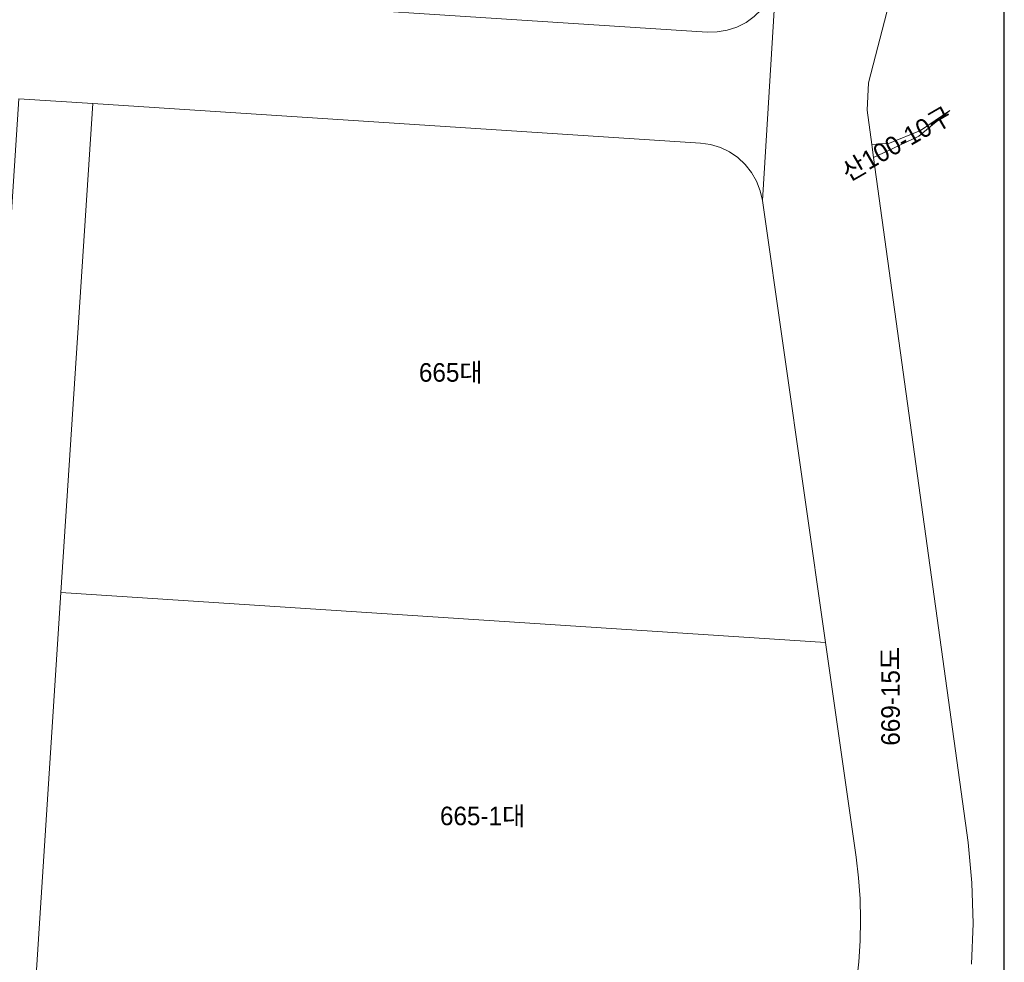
# Model space of a CAD drawing. Header units: metres. Extents: x 183400 to 184400, y 422200 to 427800.
# Tile 94 of 221: x 184067 to 184200, y 424603 to 424730. Entities that reach past the tile are written whole.
import ezdxf
from ezdxf.enums import TextEntityAlignment as Align

# ---------------------------------------------------------------- set-up
doc = ezdxf.new("R2010")
doc.units = ezdxf.units.M
doc.layers.add('일람표', color=7, linetype='Continuous')
doc.layers.add('지번', color=252, linetype='Continuous', lineweight=5)
doc.layers.add('지적', color=252, linetype='Continuous', lineweight=5)
doc.styles.add('UPM', font='Gulim.ttf')

msp = doc.modelspace()

# ---------------------------------------------------------------- linework, layer by layer
at = {"layer": '일람표'}
msp.add_lwpolyline([(183600, 424600), (184200, 424600), (184200, 425000), (183600, 425000)], close=True, dxfattribs=at)
at = {"layer": '지적', "linetype": 'Continuous'}
for points in [[(184087.49, 424794.86), (184085.97, 424794.58), (184084.67, 424793.98), (184083.42, 424792.96), (184082.54, 424791.87), (184082.02, 424790.56), (184081.75, 424789), (184078.16, 424733.85), (184159.94, 424728.54), (184161.31, 424728.56), (184162.67, 424728.78), (184163.97, 424729.2), (184165.2, 424729.83), (184166.31, 424730.63), (184167.3, 424731.59), (184168.12, 424732.69), (184168.76, 424733.9), (184169.22, 424735.19), (184179.05, 424771.9), (184181.5, 424778.2), (184183.7, 424783.5), (184185.9, 424788.44), (184087.49, 424794.86)], [(184192.19, 424762.25), (184181.72, 424721.68), (184181.51, 424718), (184182.15, 424713.37), (184184.51, 424713.56), (184188.7, 424715.28), (184192.65, 424717.95), (184188.47, 424714.5), (184185.07, 424712.88), (184182.39, 424711.65), (184195.11, 424619.35), (184195.63, 424613.9), (184195.8, 424608.43), (184195.56, 424602.95)], [(184195.56, 424602.95), (184195.8, 424608.43), (184195.63, 424613.9), (184195.11, 424619.35), (184182.39, 424711.65), (184182.15, 424713.37), (184181.51, 424718), (184181.72, 424721.68), (184192.19, 424762.25)], [(184067.2, 424719.53), (184077.18, 424718.89), (184159.08, 424713.57), (184160.43, 424713.37), (184161.74, 424712.98), (184162.97, 424712.39), (184164.1, 424711.62), (184165.1, 424710.7), (184165.95, 424709.62), (184166.63, 424708.44), (184167.11, 424707.16), (184167.4, 424705.83), (184169.22, 424735.19)], [(184169.22, 424735.19), (184167.4, 424705.83), (184175.91, 424646.28), (184180.04, 424617.39), (184180.37, 424614.58), (184180.57, 424611.76), (184180.64, 424608.93), (184180.58, 424606.1), (184180.4, 424603.28), (184180.09, 424600.47)], [(184166.31, 424730.63), (184165.2, 424729.83), (184163.97, 424729.2), (184162.67, 424728.78), (184161.31, 424728.56), (184159.94, 424728.54), (184078.16, 424733.85)], [(184067.2, 424719.53), (184062.91, 424653.67), (184058.86, 424591.43), (184057.51, 424570.63), (184053.16, 424503.95), (184048.45, 424431.61), (184058.43, 424430.97), (184063.13, 424503.21), (184067.46, 424569.65), (184068.9, 424591.72), (184072.89, 424653.03), (184077.18, 424718.89), (184067.2, 424719.53)], [(184077.18, 424718.89), (184072.89, 424653.03), (184175.91, 424646.28), (184167.4, 424705.83), (184167.11, 424707.16), (184166.63, 424708.44), (184165.95, 424709.62), (184165.1, 424710.7), (184164.1, 424711.62), (184162.97, 424712.39), (184161.74, 424712.98), (184160.43, 424713.37), (184159.08, 424713.57), (184077.18, 424718.89)], [(184192.65, 424717.95), (184188.7, 424715.28), (184184.51, 424713.56), (184182.15, 424713.37), (184182.39, 424711.65), (184185.07, 424712.88), (184188.47, 424714.5), (184192.65, 424717.95)], [(184072.89, 424653.03), (184068.9, 424591.72)], [(184180.09, 424600.47), (184180.4, 424603.28), (184180.58, 424606.1), (184180.64, 424608.93), (184180.57, 424611.76), (184180.37, 424614.58), (184180.04, 424617.39), (184175.91, 424646.28), (184072.89, 424653.03)]]:
    msp.add_lwpolyline(points, dxfattribs=at)

# ---------------------------------------------------------------- texts
at = {"layer": '지번', "style": 'UPM'}
for s, rotation, p in [('산100-10구', 30, (184185.49, 424713.52)), ('669-15도', 90, (184184.67, 424639.05))]:
    msp.add_text(s, height=2.5, rotation=rotation, dxfattribs=at).set_placement(p, align=Align.MIDDLE_CENTER)
for s, p in [('665대', (184125.42, 424682.68)), ('665-1대', (184129.71, 424622.93))]:
    msp.add_text(s, height=2.5, dxfattribs=at).set_placement(p, align=Align.MIDDLE_CENTER)

doc.saveas('drawing.dxf')
